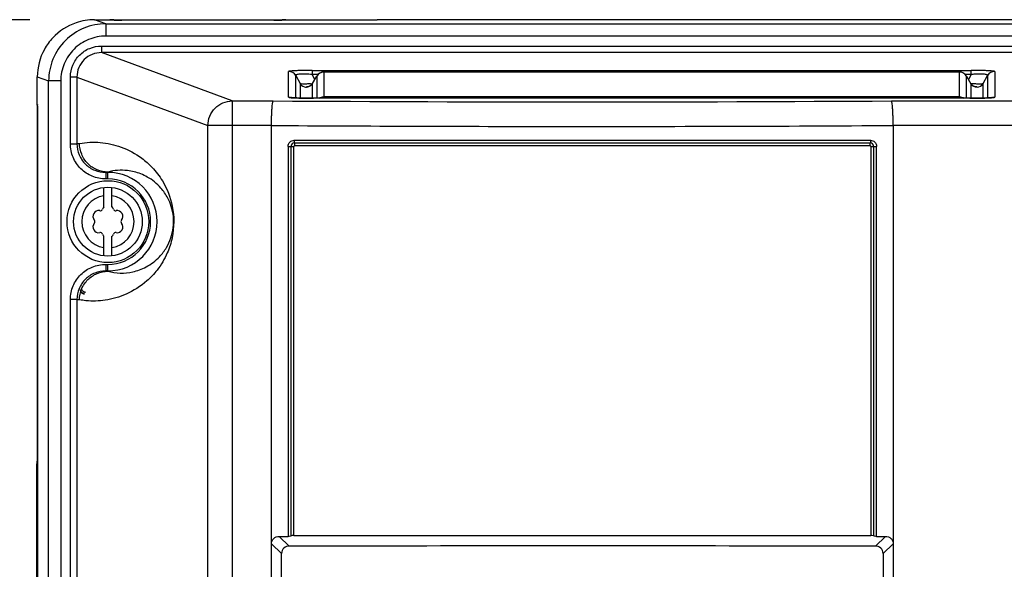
# Model space of a CAD drawing. Header units: inches. Extents: x 0 to 117, y 0 to 83.
# Tile 21 of 86: x 15.79 to 20.53, y 54.51 to 57.16. Entities that reach past the tile are written whole.
import ezdxf

# ---------------------------------------------------------------- set-up
doc = ezdxf.new("R2010")
doc.units = ezdxf.units.IN
doc.header["$LTSCALE"] = 6.431102
doc.header["$MEASUREMENT"] = 0
doc.layers.get('0').update_dxf_attribs({"linetype": 'CONTINUOUS'})
doc.styles.get("Standard").update_dxf_attribs({"font": 'txt', "width": 0.8})
doc.dimstyles.new('DIMSTYLE_4', dxfattribs={"dimtxt": 0.78125, "dimasz": 0.9375, "dimexe": 0.18, "dimexo": 0.0625, "dimgap": 0.09, "dimtad": 1, "dimdec": 0, "dimzin": 4, "dimdsep": 46, "dimtxsty": 'STANDARD', "dimblk": '_FILLED', "dimblk1": '_FILLED', "dimblk2": '_FILLED', "dimcen": 0.09, "dimadec": 0, "dimazin": 0, "dimtfac": 1, "dimtdec": 0, "dimtofl": 0, "dimtmove": 0, "dimatfit": 3, "dimldrblk": '_FILLED', "dimfxl": 1, "dimtolj": 1, "dimtzin": 4, "dimarcsym": 0})

# ---------------------------------------------------------------- blocks, each defined once
blk = doc.blocks.new('_FILLED')
at = {"color": 0, "linetype": 'BYBLOCK'}
blk.add_solid([(0, 0), (-1, 0.1667), (-1, -0.1667)], dxfattribs=at)
blk = doc.blocks.new('*D6')
at = {"color": 7, "linetype": 'CONTINUOUS'}
for p, q in [((15.8378, 57.1553), (12.5211, 57.1553)), ((13.1461, 57.1553), (13.1461, 43.6647)), ((13.1461, 30.1741), (13.1461, 43.6647)), ((17.1616, 30.1741), (12.5211, 30.1741))]:
    blk.add_line(p, q, dxfattribs=at)
at = {"color": 7, "linetype": 'CONTINUOUS', "xscale": 0.9375, "yscale": 0.9375, "zscale": 0.9375}
for p, rotation in [((13.1461, 57.1553), 90), ((13.1461, 30.1741), 270)]:
    blk.add_blockref('_FILLED', p, dxfattribs=dict(at, rotation=rotation))

msp = doc.modelspace()

# ---------------------------------------------------------------- linework, layer by layer
at = {"color": 7, "linetype": 'CONTINUOUS'}
for p, q in [((16.2044, 57.1355), (16.1503, 57.1553)), ((16.1503, 57.1553), (16.224, 57.1553)), ((16.224, 57.1553), (16.2309, 57.1546)), ((16.2273, 57.155), (16.2272, 57.1551)), ((16.2335, 57.1545), (16.2321, 57.1546)), ((16.235, 57.1544), (16.2335, 57.1545)), ((16.2367, 57.1543), (16.235, 57.1544)), ((16.2385, 57.1542), (16.2367, 57.1543)), ((16.2405, 57.1541), (16.2385, 57.1542)), ((16.2426, 57.154), (16.2405, 57.1541)), ((16.2461, 57.1539), (16.2426, 57.154)), ((16.2499, 57.1537), (16.2461, 57.1539)), ((16.254, 57.1536), (16.2499, 57.1537)), ((16.2584, 57.1535), (16.254, 57.1536)), ((16.2631, 57.1535), (16.2584, 57.1535)), ((16.2681, 57.1534), (16.2631, 57.1535)), ((16.2752, 57.1533), (16.2681, 57.1534)), ((16.281, 57.1533), (16.2752, 57.1533)), ((16.281, 57.1533), (16.281, 57.1533)), ((17.0147, 57.1533), (16.281, 57.1533)), ((17.0136, 57.1533), (17.0136, 57.1533)), ((17.0209, 57.1534), (17.0147, 57.1533)), ((17.0268, 57.1534), (17.0209, 57.1534)), ((17.0324, 57.1535), (17.0268, 57.1534)), ((17.0376, 57.1536), (17.0324, 57.1535)), ((17.0425, 57.1537), (17.0376, 57.1536)), ((17.0469, 57.1538), (17.0425, 57.1537)), ((17.05, 57.1539), (17.0469, 57.1538)), ((17.0528, 57.154), (17.05, 57.1539)), ((17.0554, 57.1541), (17.0528, 57.154)), ((17.0578, 57.1543), (17.0554, 57.1541)), ((17.0592, 57.1543), (17.0578, 57.1543)), ((17.0605, 57.1544), (17.0592, 57.1543)), ((17.0618, 57.1545), (17.0605, 57.1544)), ((17.0629, 57.1546), (17.0618, 57.1545)), ((17.0639, 57.1547), (17.0629, 57.1546)), ((17.0648, 57.1547), (17.0639, 57.1547)), ((17.0675, 57.1551), (17.0659, 57.1549)), ((17.0707, 57.1553), (17.0674, 57.1551)), ((17.0707, 57.1553), (17.4927, 57.1553)), ((17.4927, 57.1553), (17.5095, 57.1553)), ((26.3363, 57.1553), (17.5095, 57.1553)), ((16.2044, 57.1355), (16.2044, 57.0765)), ((16.2044, 57.1355), (27.6415, 57.1355)), ((27.6415, 57.0765), (16.2044, 57.0765)), ((16.1838, 57.0288), (16.1838, 56.9973)), ((16.1838, 57.0288), (27.662, 57.0288)), ((16.8126, 56.7648), (16.1838, 56.9973)), ((27.662, 56.9973), (16.1838, 56.9973)), ((15.8745, 56.7465), (15.8745, 56.8804)), ((15.8745, 56.8804), (15.9288, 56.8609)), ((16.0339, 56.5585), (16.0339, 56.8798)), ((16.0652, 56.8798), (16.0339, 56.8798)), ((16.0652, 56.8798), (16.0652, 56.5596)), ((16.0652, 56.8798), (16.6954, 56.6468)), ((17.084, 56.7829), (17.084, 56.9061)), ((17.1181, 56.7791), (17.1181, 56.8864)), ((17.1181, 56.8864), (17.1395, 56.8483)), ((17.197, 56.9114), (17.197, 56.8917)), ((17.197, 56.9114), (20.3694, 56.9114)), ((17.2103, 56.8679), (17.197, 56.8917)), ((17.2257, 56.8917), (17.197, 56.8917)), ((17.1984, 56.8478), (17.2201, 56.8844)), ((17.2198, 56.884), (17.2201, 56.8844)), ((17.2198, 56.884), (17.2198, 56.7776)), ((17.2539, 56.9037), (17.254, 56.7853)), ((20.3123, 56.9036), (17.254, 56.9036)), ((20.3124, 56.7776), (20.3123, 56.9036)), ((20.3694, 56.8917), (20.3406, 56.8917)), ((20.3462, 56.8844), (20.3465, 56.884)), ((20.3462, 56.8844), (20.368, 56.8477)), ((20.3465, 56.7776), (20.3465, 56.884)), ((20.3694, 56.8917), (20.356, 56.8679)), ((20.3694, 56.8917), (20.3694, 56.9114)), ((20.4268, 56.8483), (20.4482, 56.8864)), ((20.4482, 56.8864), (20.4482, 56.7791)), ((20.4823, 56.9061), (20.4823, 56.7829)), ((15.9288, 40.498), (15.9288, 56.8609)), ((15.9874, 56.8609), (15.9288, 56.8609)), ((15.9874, 56.8609), (15.9874, 40.498)), ((17.1395, 56.8483), (17.1395, 56.7784)), ((17.1983, 56.8477), (17.1984, 56.8479)), ((17.1984, 56.7776), (17.1984, 56.8479)), ((20.3679, 56.8479), (20.3679, 56.7776)), ((20.3679, 56.8479), (20.368, 56.8476)), ((20.3974, 56.8315), (20.3973, 56.8309)), ((20.4268, 56.7784), (20.4268, 56.8483)), ((17.1085, 56.7796), (17.1056, 56.7798)), ((17.1118, 56.7794), (17.1085, 56.7796)), ((17.1154, 56.7793), (17.1118, 56.7794)), ((17.1194, 56.7791), (17.1154, 56.7793)), ((17.1237, 56.7789), (17.1194, 56.7791)), ((17.1309, 56.7786), (17.1237, 56.7789)), ((17.1506, 56.7781), (17.1417, 56.7783)), ((17.1602, 56.778), (17.1506, 56.7781)), ((17.1739, 56.7778), (17.1602, 56.778)), ((17.1884, 56.7777), (17.1739, 56.7778)), ((17.203, 56.7776), (17.1884, 56.7777)), ((17.203, 56.7776), (17.203, 56.7776)), ((20.3645, 56.7776), (17.203, 56.7776)), ((17.2539, 56.7853), (17.2539, 56.778)), ((17.2539, 56.7826), (17.2539, 56.778)), ((17.254, 56.7853), (20.3123, 56.7853)), ((20.3633, 56.7776), (20.3633, 56.7776)), ((20.3813, 56.7777), (20.3645, 56.7776)), ((20.3941, 56.7778), (20.3813, 56.7777)), ((20.4062, 56.778), (20.3941, 56.7778)), ((20.4174, 56.7782), (20.4062, 56.778)), ((20.4252, 56.7783), (20.4174, 56.7782)), ((20.4325, 56.7785), (20.4252, 56.7783)), ((20.4392, 56.7788), (20.4325, 56.7785)), ((20.4453, 56.779), (20.4392, 56.7788)), ((20.449, 56.7792), (20.4453, 56.779)), ((20.4524, 56.7793), (20.449, 56.7792)), ((20.4555, 56.7795), (20.4524, 56.7793)), ((20.4584, 56.7797), (20.4555, 56.7795)), ((20.461, 56.7798), (20.4584, 56.7797)), ((20.4633, 56.78), (20.461, 56.7798)), ((20.4653, 56.7802), (20.4633, 56.78)), ((15.8746, 56.7455), (15.8745, 56.7465)), ((15.8746, 56.7458), (15.8745, 56.7445)), ((15.8746, 56.7469), (15.8746, 56.7459)), ((15.8749, 56.7262), (15.875, 40.4252)), ((16.8126, 56.7648), (16.8126, 31.003)), ((16.8126, 56.7648), (17.0097, 56.7648)), ((19.9857, 56.7648), (27.0332, 56.7648)), ((15.8749, 40.4228), (15.8749, 56.7209)), ((15.875, 56.7209), (15.8749, 56.7209)), ((16.6954, 31), (16.6954, 56.6468)), ((17.0017, 56.6468), (16.6954, 56.6468)), ((17.0017, 30.976), (17.0017, 56.6468)), ((19.9938, 56.6468), (19.9938, 30.6297)), ((27.1504, 56.6468), (19.9938, 56.6468)), ((16.0339, 56.5585), (16.0652, 56.5585)), ((16.0652, 56.5585), (16.0774, 56.5606)), ((16.0652, 56.5596), (16.0775, 56.56)), ((17.0819, 56.5463), (17.0819, 54.6704)), ((17.0819, 56.5463), (17.1094, 56.5463)), ((17.0957, 54.6729), (17.0957, 56.5463)), ((17.1094, 54.6754), (17.1094, 56.5463)), ((17.1111, 56.5756), (19.8843, 56.5756)), ((17.112, 56.5626), (19.8835, 56.5626)), ((19.8826, 56.5496), (17.1128, 56.5496)), ((19.886, 56.5463), (19.886, 54.6754)), ((19.886, 56.5463), (19.9136, 56.5463)), ((19.8998, 56.5463), (19.8998, 54.6729)), ((19.9136, 54.6704), (19.9136, 56.5463)), ((16.204, 56.4211), (16.2143, 56.4228)), ((16.204, 56.4211), (16.204, 56.3896)), ((16.204, 56.4211), (16.2143, 56.4211)), ((16.2143, 56.3896), (16.2143, 56.4228)), ((16.1946, 56.2548), (16.1946, 56.3484)), ((16.2146, 56.3896), (16.204, 56.3896)), ((16.2339, 56.2548), (16.2339, 56.3484)), ((16.1946, 56.02), (16.1946, 56.1137)), ((16.2339, 56.02), (16.2339, 56.1137)), ((16.204, 55.9788), (16.204, 55.9473)), ((16.204, 55.9788), (16.2143, 55.9788)), ((16.2143, 55.9456), (16.2143, 55.9788)), ((16.2143, 55.9456), (16.204, 55.9473)), ((16.2143, 55.9473), (16.204, 55.9473)), ((16.0339, 49.1175), (16.0339, 55.8099)), ((16.0652, 55.8099), (16.0339, 55.8099)), ((16.0775, 55.8078), (16.0652, 55.8099)), ((16.0652, 55.8088), (16.0652, 49.1186)), ((16.0775, 55.8084), (16.0652, 55.8088)), ((15.8698, 54.9816), (15.8698, 31.9144)), ((15.8749, 54.9816), (15.8698, 54.9816)), ((15.8719, 31.9144), (15.8719, 54.9816)), ((17.0873, 54.6241), (17.0387, 54.6704)), ((17.0387, 54.6704), (17.0819, 54.6704)), ((17.1094, 54.6754), (19.886, 54.6754)), ((19.9568, 54.6704), (19.9081, 54.6241)), ((19.9136, 54.6704), (19.9568, 54.6704)), ((17.0017, 54.6351), (17.0503, 54.5888)), ((19.9451, 54.5888), (19.9938, 54.6351)), ((17.0503, 54.413), (17.0503, 54.5888)), ((19.9451, 54.5888), (19.9451, 54.413))]:
    msp.add_line(p, q, dxfattribs=at)
for points in [[(16.2321, 57.1546), (16.2309, 57.1547), (16.2303, 57.1547), (16.2298, 57.1547), (16.2294, 57.1548), (16.2289, 57.1548), (16.2286, 57.1549), (16.2282, 57.1549), (16.2279, 57.1549), (16.2277, 57.155), (16.2275, 57.155), (16.2273, 57.155), (16.2273, 57.155)], [(17.0659, 57.1549), (17.0656, 57.1548), (17.0652, 57.1548), (17.0648, 57.1547)], [(17.1983, 56.8476), (17.1974, 56.8462), (17.1965, 56.845), (17.1956, 56.8437), (17.1946, 56.8426), (17.1936, 56.8415), (17.1926, 56.8405), (17.1916, 56.8395), (17.1905, 56.8386), (17.1894, 56.8378), (17.1884, 56.837), (17.1873, 56.8363), (17.1862, 56.8357), (17.1852, 56.8351), (17.1842, 56.8346), (17.1832, 56.8342), (17.1823, 56.8338), (17.1814, 56.8334), (17.1806, 56.8331), (17.1798, 56.8329), (17.1791, 56.8327), (17.1786, 56.8325), (17.1781, 56.8324), (17.1777, 56.8323), (17.1774, 56.8323), (17.1772, 56.8322), (17.1771, 56.8322), (17.177, 56.8322)], [(20.3772, 56.8375), (20.3761, 56.8384), (20.375, 56.8393), (20.3739, 56.8403), (20.3728, 56.8414), (20.3718, 56.8425), (20.3708, 56.8437), (20.3698, 56.8449), (20.3689, 56.8463), (20.368, 56.8476)], [(20.3891, 56.8322), (20.3892, 56.8322), (20.3893, 56.8322), (20.3892, 56.8322), (20.3891, 56.8322), (20.3889, 56.8323), (20.3886, 56.8323), (20.3882, 56.8324), (20.3876, 56.8326), (20.387, 56.8327), (20.3863, 56.833), (20.3855, 56.8332), (20.3846, 56.8335), (20.3837, 56.8339), (20.3827, 56.8344), (20.3816, 56.8349), (20.3806, 56.8354), (20.3795, 56.8361), (20.3784, 56.8368), (20.3772, 56.8375)], [(17.1056, 56.7798), (17.103, 56.78), (17.1019, 56.7801), (17.1008, 56.7802), (17.0998, 56.7803), (17.0989, 56.7804), (17.0981, 56.7804), (17.0974, 56.7805), (17.0968, 56.7806), (17.0962, 56.7807), (17.0958, 56.7807), (17.0954, 56.7808), (17.0953, 56.7808)], [(17.1417, 56.7783), (17.1335, 56.7785), (17.1309, 56.7786)], [(20.4715, 56.7809), (20.4714, 56.7808), (20.4713, 56.7808), (20.471, 56.7808), (20.4707, 56.7807), (20.4703, 56.7807), (20.4698, 56.7806), (20.4692, 56.7806), (20.4686, 56.7805), (20.4679, 56.7804), (20.4671, 56.7803), (20.4663, 56.7803), (20.4653, 56.7802)], [(15.8745, 56.7444), (15.8747, 56.7406), (15.8748, 56.7358)], [(15.8748, 56.7358), (15.8748, 56.731), (15.8749, 56.7262)]]:
    msp.add_lwpolyline(points, dxfattribs=at)
for radius in [0.1969, 0.1654]:
    msp.add_circle((16.2143, 56.1842), radius, dxfattribs=at)
for centre, radius, start, end in [((16.1504, 56.8772), 0.2781, 90.0238, 108.7389), ((16.224, 57.137), 0.0183, 79.8858, 90.0841), ((16.2486, 57.3891), 0.2352, 265.6865, 266.8568), ((16.1499, 56.8798), 0.2754, 108.7975, 136.8425), ((16.1497, 56.88), 0.2752, 108.7872, 136.8537), ((16.1502, 56.8796), 0.2758, 136.8559, 151.158), ((16.1496, 56.8801), 0.2751, 151.1843, 179.9369), ((17.084, 56.8667), 0.0394, 30.0585, 90.0182), ((17.2537, 56.8644), 0.0391, 143.0093, 149.9293), ((17.2539, 56.8643), 0.0394, 89.7863, 149.3534), ((17.2542, 56.864), 0.0398, 136.3501, 143.0183), ((20.3124, 56.8643), 0.0394, 30.0593, 90.0956), ((20.4823, 56.8667), 0.0394, 89.9818, 149.9415), ((17.1691, 56.8653), 0.0339, 209.8742, 269.8232), ((17.1689, 56.8653), 0.0338, 264.9919, 270.2759), ((17.1691, 56.8648), 0.0333, 269.7881, 270.8247), ((17.1688, 56.8648), 0.0333, 270.2855, 271.3245), ((17.1692, 56.8647), 0.0337, 303.7268, 312.6499), ((17.1307, 57.5026), 0.6579, 275.1066, 275.9312), ((17.169, 56.8649), 0.034, 312.6609, 324.1079), ((17.1694, 56.8647), 0.0336, 324.098, 329.9345), ((20.4356, 57.4954), 0.6507, 264.0083, 264.7714), ((20.3969, 56.8647), 0.0336, 210.0672, 216.1491), ((20.3973, 56.8649), 0.034, 216.1381, 227.861), ((20.3971, 56.8647), 0.0337, 227.8728, 236.9294), ((20.3972, 56.8653), 0.0339, 270.2305, 330.1272), ((15.4098, 56.722), 0.4653, 2.7701, 2.8955), ((15.5293, 56.7279), 0.3457, 0.7593, 2.7455), ((14.9973, 56.7206), 0.8778, 0.0177, 0.7745), ((18.4977, 295.5294), 238.7692, 269.642935, 270.357065), ((18.4926, 297.6736), 241.0315, 269.645583, 269.976236), ((18.4984, 299.2932), 242.6511, 269.975026, 270.353098), ((17.1122, 56.5461), 0.0165, 90.6263, 179.3402), ((19.8833, 56.5461), 0.0165, 0.6624, 89.3703), ((16.2143, 56.1842), 0.2369, 270, 90), ((16.2143, 56.1842), 0.2054, 270, 89.9133), ((16.2143, 56.1842), 0.126, 98.9893, 261.0107), ((16.2143, 56.1842), 0.126, 278.9893, 81.0107), ((16.2143, 56.2352), 0.0278, 135.1824, 160.1115), ((16.2143, 56.2352), 0.0278, 19.8774, 44.8176), ((16.1701, 56.2097), 0.0278, 79.8771, 220.191), ((16.1771, 56.2486), 0.0118, 259.8771, 340.1497), ((16.2515, 56.2486), 0.0118, 199.8764, 280.4182), ((16.2584, 56.2097), 0.0278, 319.8775, 99.9969), ((16.1701, 56.1587), 0.0278, 139.8775, 279.9969), ((16.1398, 56.1842), 0.0118, 319.8762, 39.958), ((16.2584, 56.1587), 0.0278, 259.8773, 40.191), ((16.2887, 56.1842), 0.0118, 139.8762, 219.958), ((16.1771, 56.1198), 0.0118, 19.8764, 100.4182), ((16.2143, 56.1332), 0.0278, 199.8774, 224.8176), ((16.2143, 56.1332), 0.0278, 315.1824, 340.1115), ((16.2515, 56.1198), 0.0118, 79.879, 160.1497), ((16.2129, 55.8075), 0.1355, 179.6053, 179.8729), ((16.2639, 54.9815), 0.3941, 170.7762, 179.9918), ((16.2656, 54.9815), 0.3938, 172.8882, 179.9984)]:
    msp.add_arc(centre, radius, start, end, dxfattribs=at)
for points in [[(16.1503, 57.1553), (16.1202, 57.1553), (16.0896, 57.1503), (16.0611, 57.1406)], [(17.254, 56.9036), (17.2436, 56.9037), (17.2326, 56.8989), (17.2254, 56.8915)], [(17.1879, 56.8367), (17.1825, 56.8331), (17.1758, 56.831), (17.1693, 56.831)], [(20.3973, 56.831), (20.3909, 56.8309), (20.3841, 56.8329), (20.3787, 56.8364)], [(17.084, 56.7829), (17.0886, 56.7829), (17.0932, 56.7821), (17.0974, 56.7805)], [(17.2306, 56.7777), (17.2372, 56.7825), (17.2458, 56.7853), (17.254, 56.7853)], [(20.3123, 56.7853), (20.3205, 56.7853), (20.3291, 56.7825), (20.3357, 56.7777)], [(20.4689, 56.7805), (20.4732, 56.7821), (20.4778, 56.7829), (20.4823, 56.7829)], [(17.1128, 56.5496), (17.1113, 56.5495), (17.1095, 56.5479), (17.1094, 56.5463)]]:
    msp.add_open_spline(points, degree=3, dxfattribs=at)
for points, knots in [([(16.2357, 57.1543), (16.2388, 57.1541), (16.2539, 57.1535), (16.269, 57.1533), (16.281, 57.1533)], [0, 0, 0, 0, 0.204166, 1, 1, 1, 1]), ([(17.0136, 57.1533), (17.0179, 57.1533), (17.033, 57.1534), (17.0481, 57.1537), (17.059, 57.1543)], [0, 0, 0, 0, 0.281766, 1, 1, 1, 1]), ([(17.059, 57.1543), (17.0603, 57.1543), (17.0642, 57.1546), (17.0681, 57.1549), (17.0707, 57.1553)], [0, 0, 0, 0, 0.325878, 1, 1, 1, 1]), ([(16.2044, 57.1355), (16.1686, 57.1354), (16.0963, 57.1212), (16.0048, 57.0602), (15.9433, 56.969), (15.9289, 56.8967), (15.9288, 56.8609)], [0, 0, 0, 0, 0.250006, 0.499972, 0.749957, 1, 1, 1, 1]), ([(16.2044, 57.0765), (16.1762, 57.0765), (16.1194, 57.0654), (16.0472, 57.0176), (15.9987, 56.9459), (15.9874, 56.889), (15.9874, 56.8609)], [0, 0, 0, 0, 0.250013, 0.500038, 0.750041, 1, 1, 1, 1]), ([(16.0339, 56.8798), (16.0338, 56.8993), (16.0418, 56.9386), (16.0752, 56.9881), (16.1251, 57.0211), (16.1644, 57.0289), (16.1838, 57.0288)], [0, 0, 0, 0, 0.249907, 0.49996, 0.750046, 1, 1, 1, 1]), ([(16.1838, 56.9973), (16.1684, 56.9973), (16.1374, 56.9914), (16.0979, 56.9654), (16.0713, 56.9263), (16.0651, 56.8952), (16.0652, 56.8798)], [0, 0, 0, 0, 0.249961, 0.499973, 0.749984, 1, 1, 1, 1]), ([(17.197, 56.9114), (17.1821, 56.9114), (17.1605, 56.9112), (17.1332, 56.9106), (17.116, 56.91), (17.1026, 56.9092), (17.0923, 56.9084), (17.0875, 56.9075), (17.084, 56.9068), (17.084, 56.9061)], [0, 0, 0, 0, 0.392394, 0.570443, 0.724242, 0.845876, 0.932021, 0.981984, 1, 1, 1, 1]), ([(17.1969, 56.8917), (17.1862, 56.8931), (17.1705, 56.8941), (17.1505, 56.894), (17.1383, 56.8934), (17.1286, 56.8926), (17.1223, 56.8914), (17.1178, 56.8897), (17.1178, 56.8872), (17.1181, 56.8864)], [0, 0, 0, 0, 0.395111, 0.574417, 0.727313, 0.845319, 0.924868, 0.968711, 1, 1, 1, 1]), ([(20.4823, 56.9061), (20.4823, 56.9068), (20.4787, 56.9075), (20.474, 56.9084), (20.4637, 56.9092), (20.4503, 56.91), (20.4331, 56.9106), (20.4058, 56.9112), (20.3842, 56.9114), (20.3694, 56.9114)], [0, 0, 0, 0, 0.018085, 0.068173, 0.154069, 0.275896, 0.429665, 0.607648, 1, 1, 1, 1]), ([(20.4482, 56.8864), (20.4485, 56.8872), (20.4485, 56.8897), (20.444, 56.8914), (20.4378, 56.8925), (20.4281, 56.8934), (20.4158, 56.894), (20.4013, 56.8941), (20.3856, 56.8934), (20.3748, 56.8924), (20.3694, 56.8917)], [0, 0, 0, 0, 0.031335, 0.075081, 0.154442, 0.2722, 0.425093, 0.604407, 0.799912, 1, 1, 1, 1]), ([(17.1892, 56.8473), (17.183, 56.8468), (17.1718, 56.846), (17.157, 56.8455), (17.1469, 56.8461), (17.1414, 56.8469), (17.1399, 56.848)], [0, 0, 0, 0, 0.378713, 0.681227, 0.889985, 1, 1, 1, 1]), ([(17.1696, 56.8315), (17.1696, 56.8314), (17.1696, 56.8312), (17.1694, 56.831), (17.1693, 56.831)], [0, 0, 0, 0, 0.401674, 1, 1, 1, 1]), ([(17.1795, 56.8328), (17.1781, 56.8328), (17.1757, 56.8326), (17.1724, 56.8323), (17.1709, 56.8319), (17.1696, 56.8317), (17.1696, 56.8315)], [0, 0, 0, 0, 0.418603, 0.729548, 0.924732, 1, 1, 1, 1]), ([(17.1785, 56.8325), (17.1775, 56.8325), (17.1745, 56.8322), (17.1715, 56.832), (17.1696, 56.8315)], [0, 0, 0, 0, 0.349153, 1, 1, 1, 1]), ([(20.4268, 56.8483), (20.4257, 56.8471), (20.42, 56.8462), (20.4101, 56.8454), (20.3946, 56.846), (20.3829, 56.8468), (20.3763, 56.8474)], [0, 0, 0, 0, 0.098811, 0.303528, 0.610483, 1, 1, 1, 1]), ([(20.3974, 56.8315), (20.3974, 56.8317), (20.396, 56.8319), (20.3943, 56.8323), (20.3908, 56.8326), (20.3882, 56.8328), (20.3867, 56.8329)], [0, 0, 0, 0, 0.075008, 0.271114, 0.582593, 1, 1, 1, 1]), ([(20.3973, 56.8309), (20.3974, 56.8311), (20.3963, 56.8316), (20.3938, 56.8319), (20.3905, 56.8323), (20.3882, 56.8325)], [0, 0, 0, 0, 0.06354, 0.244869, 1, 1, 1, 1]), ([(17.084, 56.7829), (17.084, 56.7825), (17.0857, 56.7819), (17.0883, 56.7813), (17.0934, 56.7806), (17.0973, 56.7803), (17.0996, 56.7801)], [0, 0, 0, 0, 0.073138, 0.256469, 0.563651, 1, 1, 1, 1]), ([(17.0996, 56.7801), (17.1143, 56.779), (17.1488, 56.7779), (17.1833, 56.7776), (17.203, 56.7776)], [0, 0, 0, 0, 0.426297, 1, 1, 1, 1]), ([(17.2539, 56.7853), (17.2537, 56.785), (17.2539, 56.784), (17.2539, 56.7832), (17.2539, 56.7826)], [0, 0, 0, 0, 0.330643, 1, 1, 1, 1]), ([(20.3633, 56.7776), (20.3832, 56.7776), (20.4179, 56.778), (20.4525, 56.779), (20.4672, 56.7802)], [0, 0, 0, 0, 0.575396, 1, 1, 1, 1]), ([(20.4672, 56.7802), (20.4695, 56.7803), (20.4732, 56.7807), (20.4781, 56.7813), (20.4806, 56.7819), (20.4823, 56.7825), (20.4823, 56.7829)], [0, 0, 0, 0, 0.436244, 0.74322, 0.92647, 1, 1, 1, 1]), ([(16.6954, 56.6468), (16.6955, 56.6621), (16.7017, 56.693), (16.7278, 56.7321), (16.7666, 56.7584), (16.7974, 56.7647), (16.8126, 56.7648)], [0, 0, 0, 0, 0.250556, 0.501048, 0.750927, 1, 1, 1, 1]), ([(17.0017, 56.6468), (17.0017, 56.6614), (17.002, 56.6828), (17.0031, 56.71), (17.004, 56.7275), (17.0052, 56.7419), (17.0064, 56.7532), (17.0079, 56.7601), (17.0088, 56.7641), (17.0097, 56.7648)], [0, 0, 0, 0, 0.370846, 0.539463, 0.688442, 0.812587, 0.907722, 0.970477, 1, 1, 1, 1]), ([(19.9938, 56.6468), (19.9937, 56.6614), (19.9934, 56.6828), (19.9924, 56.71), (19.9914, 56.7275), (19.9902, 56.7419), (19.9891, 56.7532), (19.9876, 56.7601), (19.9867, 56.7641), (19.9857, 56.7648)], [0, 0, 0, 0, 0.370847, 0.539465, 0.688443, 0.812587, 0.907721, 0.970476, 1, 1, 1, 1]), ([(16.204, 56.3896), (16.182, 56.3895), (16.1374, 56.3983), (16.0808, 56.4357), (16.0428, 56.4918), (16.0337, 56.5364), (16.0339, 56.5585)], [0, 0, 0, 0, 0.249947, 0.500033, 0.750091, 1, 1, 1, 1]), ([(16.0652, 56.5585), (16.0652, 56.5406), (16.0724, 56.5042), (16.1035, 56.4585), (16.1497, 56.4281), (16.1861, 56.4211), (16.204, 56.4211)], [0, 0, 0, 0, 0.24998, 0.499972, 0.749999, 1, 1, 1, 1]), ([(16.0775, 56.56), (16.094, 56.5628), (16.1273, 56.5673), (16.1951, 56.5652), (16.2826, 56.5463), (16.3667, 56.501), (16.432, 56.443), (16.4888, 56.3687), (16.5341, 56.2537), (16.5335, 56.1303), (16.5005, 56.0268), (16.4583, 55.9558), (16.3924, 55.8861), (16.3083, 55.8325), (16.2361, 55.8117), (16.2018, 55.8066)], [0, 0, 0, 0, 0.041498, 0.082726, 0.167099, 0.260488, 0.31527, 0.382306, 0.489961, 0.614971, 0.678272, 0.757259, 0.816811, 0.914247, 1, 1, 1, 1]), ([(16.2143, 56.4228), (16.1965, 56.4229), (16.1605, 56.4301), (16.1151, 56.4608), (16.0847, 56.5066), (16.0775, 56.5427), (16.0775, 56.5606)], [0, 0, 0, 0, 0.249038, 0.498685, 0.749166, 1, 1, 1, 1]), ([(17.0819, 56.5463), (17.0819, 56.5538), (17.0881, 56.5694), (17.1037, 56.5756), (17.1111, 56.5756)], [0, 0, 0, 0, 0.501299, 1, 1, 1, 1]), ([(17.1111, 56.5756), (17.1111, 56.5743), (17.1112, 56.57), (17.1114, 56.5656), (17.112, 56.5626)], [0, 0, 0, 0, 0.29053, 1, 1, 1, 1]), ([(17.112, 56.5626), (17.1121, 56.5618), (17.1127, 56.5574), (17.1128, 56.5531), (17.1128, 56.5496)], [0, 0, 0, 0, 0.19476, 1, 1, 1, 1]), ([(19.8826, 56.5496), (19.8826, 56.5508), (19.8827, 56.5552), (19.8829, 56.5596), (19.8835, 56.5626)], [0, 0, 0, 0, 0.29053, 1, 1, 1, 1]), ([(19.886, 56.5463), (19.8859, 56.5471), (19.8852, 56.5489), (19.8834, 56.5495), (19.8826, 56.5496)], [0, 0, 0, 0, 0.500698, 1, 1, 1, 1]), ([(19.8843, 56.5756), (19.8843, 56.5743), (19.8843, 56.57), (19.884, 56.5656), (19.8835, 56.5626)], [0, 0, 0, 0, 0.29053, 1, 1, 1, 1]), ([(19.8843, 56.5756), (19.8918, 56.5756), (19.9074, 56.5694), (19.9136, 56.5538), (19.9136, 56.5463)], [0, 0, 0, 0, 0.498724, 1, 1, 1, 1]), ([(16.3404, 56.4241), (16.3297, 56.4268), (16.288, 56.4342), (16.2445, 56.431), (16.2143, 56.4228)], [0, 0, 0, 0, 0.260082, 1, 1, 1, 1]), ([(16.2143, 55.9456), (16.2334, 55.9404), (16.2738, 55.9346), (16.337, 55.9406), (16.4039, 55.9651), (16.4592, 56.0072), (16.5072, 56.0709), (16.536, 56.1551), (16.5279, 56.2397), (16.5016, 56.3028), (16.4663, 56.3544), (16.4105, 56.3997), (16.3625, 56.4187), (16.3404, 56.4241)], [0, 0, 0, 0, 0.075945, 0.154544, 0.240759, 0.345303, 0.41558, 0.54435, 0.67567, 0.730311, 0.805202, 0.912682, 1, 1, 1, 1]), ([(16.0339, 55.8099), (16.0337, 55.832), (16.0429, 55.8766), (16.0808, 55.9327), (16.1374, 55.9701), (16.182, 55.9789), (16.204, 55.9788)], [0, 0, 0, 0, 0.249901, 0.499953, 0.750045, 1, 1, 1, 1]), ([(16.204, 55.9473), (16.1861, 55.9474), (16.1497, 55.9403), (16.1035, 55.9099), (16.0724, 55.8642), (16.0652, 55.8279), (16.0652, 55.8099)], [0, 0, 0, 0, 0.249976, 0.499991, 0.749998, 1, 1, 1, 1]), ([(16.0775, 55.8084), (16.0776, 55.8263), (16.0849, 55.8623), (16.1153, 55.9078), (16.1607, 55.9383), (16.1965, 55.9456), (16.2143, 55.9456)], [0, 0, 0, 0, 0.250736, 0.501072, 0.75086, 1, 1, 1, 1]), ([(16.0815, 55.8551), (16.0816, 55.8504), (16.0862, 55.8406), (16.0962, 55.8369), (16.1011, 55.8368)], [0, 0, 0, 0, 0.486795, 1, 1, 1, 1]), ([(16.1018, 55.8388), (16.0968, 55.8388), (16.0864, 55.843), (16.0822, 55.8534), (16.0822, 55.8584)], [0, 0, 0, 0, 0.500195, 1, 1, 1, 1]), ([(16.0863, 55.8653), (16.0864, 55.8603), (16.0906, 55.85), (16.101, 55.8458), (16.106, 55.8457)], [0, 0, 0, 0, 0.499332, 1, 1, 1, 1]), ([(16.2018, 55.8066), (16.1711, 55.802), (16.1289, 55.8004), (16.0878, 55.8065), (16.0775, 55.8084)], [0, 0, 0, 0, 0.748146, 1, 1, 1, 1]), ([(17.0017, 54.6351), (17.0017, 54.6444), (17.0096, 54.6641), (17.0294, 54.6704), (17.0387, 54.6704)], [0, 0, 0, 0, 0.500215, 1, 1, 1, 1]), ([(17.0957, 54.6729), (17.0948, 54.6725), (17.0903, 54.6709), (17.0856, 54.6704), (17.0819, 54.6704)], [0, 0, 0, 0, 0.212155, 1, 1, 1, 1]), ([(17.1094, 54.6754), (17.1081, 54.6754), (17.1035, 54.6752), (17.0988, 54.6743), (17.0957, 54.6729)], [0, 0, 0, 0, 0.276248, 1, 1, 1, 1]), ([(19.8998, 54.6729), (19.8989, 54.6733), (19.8944, 54.6749), (19.8897, 54.6754), (19.886, 54.6754)], [0, 0, 0, 0, 0.212094, 1, 1, 1, 1]), ([(19.9136, 54.6704), (19.9123, 54.6704), (19.9076, 54.6706), (19.9029, 54.6715), (19.8998, 54.6729)], [0, 0, 0, 0, 0.276194, 1, 1, 1, 1]), ([(19.9568, 54.6704), (19.966, 54.6704), (19.981, 54.6653), (19.992, 54.6495), (19.9938, 54.6399), (19.9938, 54.6351)], [0, 0, 0, 0, 0.494482, 0.746897, 1, 1, 1, 1]), ([(17.0873, 54.6241), (17.078, 54.6241), (17.0582, 54.6178), (17.0503, 54.5981), (17.0503, 54.5888)], [0, 0, 0, 0, 0.500057, 1, 1, 1, 1]), ([(19.9081, 54.6241), (19.6736, 54.6242), (18.7333, 54.6247), (17.793, 54.6245), (17.0873, 54.6241)], [0, 0, 0, 0, 0.249489, 1, 1, 1, 1]), ([(19.9451, 54.5888), (19.9451, 54.5981), (19.9372, 54.6178), (19.9174, 54.6241), (19.9081, 54.6241)], [0, 0, 0, 0, 0.50015, 1, 1, 1, 1])]:
    msp.add_open_spline(points, degree=3, knots=knots, dxfattribs=at)

# ---------------------------------------------------------------- dimensions: what is measured, and where the dimension line sits
dim = msp.add_linear_dim(base=(13.1461, 30.1741), p1=(15.8378, 57.1553), p2=(17.1616, 30.1741), angle=270, dimstyle='DIMSTYLE_4', dxfattribs=at)
dim.commit()
dim.dimension.update_dxf_attribs({"geometry": '*D6', "text_midpoint": (12.9508, 42.7272), "dimtype": 160})

doc.saveas('drawing.dxf')
